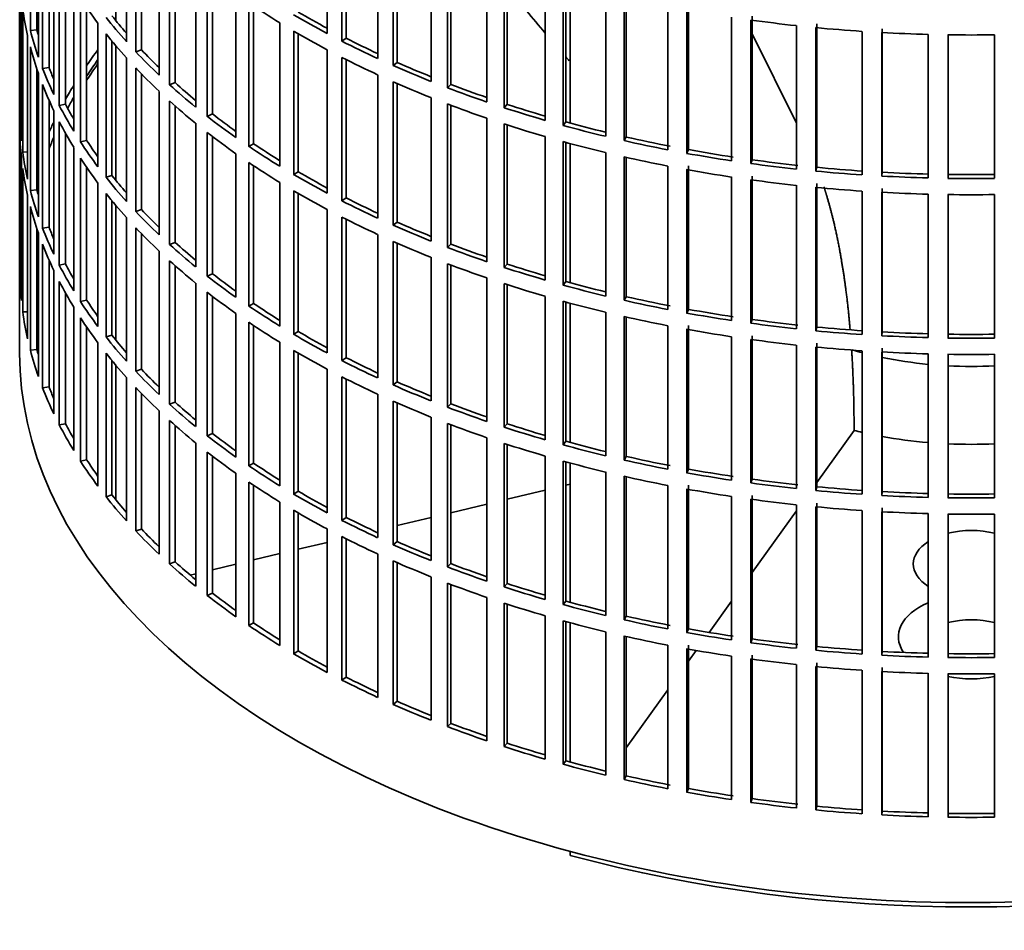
# Model space of a CAD drawing. Header units: millimetres. Extents: x 321 to 1213, y -1919 to 1672.
# Tile 2 of 29: x 920 to 1068, y -1853 to -1715. Entities that reach past the tile are written whole.
import ezdxf

# ---------------------------------------------------------------- set-up
doc = ezdxf.new("R2010")
doc.units = ezdxf.units.MM
for name, color, linetype in [('VSI184-254_GIUNT', 7, 'Continuous'), ('VSI344-454_FILTR', 7, 'Continuous'), ('VSI344-454_SUPPO', 7, 'Continuous')]:
    doc.layers.add(name, color=color, linetype=linetype)

# ---------------------------------------------------------------- blocks, each defined once
blk = doc.blocks.new('SE4')
at = {"layer": 'VSI184-254_GIUNT', "color": 7, "linetype": 'Continuous', "lineweight": 35}
for start_param, end_param in [(4.245143, 4.281952), (4.365036, 4.547129), (4.62322, 4.801558)]:
    blk.add_ellipse((1063.48, -1744.72), major_axis=(39.5, 0), ratio=0.57735, start_param=start_param, end_param=end_param, dxfattribs=at)
at = {"layer": 'VSI344-454_FILTR', "color": 7, "linetype": 'Continuous', "lineweight": 35}
for p, q in [((919.98, -1525.49), (919.98, -1765.54)), ((921.6, -1716.89), (921.6, -1695.26)), ((936.09, -1718.56), (936.09, -1696.92)), ((966.36, -1717.33), (966.36, -1695.69)), ((968.58, -1718.48), (968.58, -1696.84)), ((937.49, -1720.08), (937.49, -1698.44)), ((969.22, -1718.04), (969.22, -1697.17)), ((922.58, -1716.79), (922.58, -1698.56)), ((922.82, -1720.89), (922.82, -1699.26)), ((938.35, -1719.79), (938.35, -1699.35)), ((973.97, -1721.09), (973.97, -1699.45)), ((923.44, -1722.58), (923.44, -1700.94)), ((976.32, -1722.15), (976.32, -1700.51)), ((976.9, -1721.68), (976.9, -1700.77)), ((941.01, -1723.6), (941.01, -1701.96)), ((982.01, -1724.54), (982.01, -1702.9)), ((924.41, -1722.44), (924.41, -1703.29)), ((942.59, -1725.06), (942.59, -1703.42)), ((943.42, -1724.73), (943.42, -1704.16)), ((984.48, -1725.5), (984.48, -1703.86)), ((985.01, -1725.01), (985.01, -1704.07)), ((925.14, -1726.52), (925.14, -1704.88)), ((925.96, -1728.17), (925.96, -1706.54)), ((946.52, -1728.42), (946.52, -1706.79)), ((990.45, -1727.65), (990.45, -1706.02)), ((993.03, -1728.51), (993.03, -1706.88)), ((993.5, -1728), (993.5, -1707.03)), ((919.99, -1729.46), (919.99, -1707.82)), ((926.91, -1728), (926.91, -1708.31)), ((948.27, -1729.82), (948.27, -1708.18)), ((949.06, -1729.46), (949.06, -1708.79)), ((999.24, -1730.42), (999.24, -1708.78)), ((928.14, -1732.04), (928.14, -1710.4)), ((1001.92, -1731.18), (1001.92, -1709.54)), ((1002.33, -1730.65), (1002.33, -1709.65)), ((920.24, -1733.52), (920.24, -1711.88)), ((952.6, -1733.02), (952.6, -1711.38)), ((1008.35, -1732.83), (1008.35, -1711.19)), ((1011.11, -1733.47), (1011.11, -1711.84)), ((929.16, -1733.66), (929.16, -1712.02)), ((954.52, -1734.34), (954.52, -1712.7)), ((955.26, -1733.95), (955.26, -1713.2)), ((1011.46, -1732.93), (1011.46, -1711.91)), ((1017.72, -1734.86), (1017.72, -1713.23)), ((1020.84, -1734.84), (1020.84, -1713.2)), ((920.45, -1735.24), (920.45, -1713.6)), ((930.08, -1733.44), (930.08, -1713.4)), ((1020.56, -1735.39), (1020.56, -1713.76)), ((1030.43, -1736.37), (1030.43, -1714.73)), ((931.79, -1737.42), (931.79, -1715.78)), ((959.23, -1737.35), (959.23, -1715.72)), ((1027.32, -1736.51), (1027.32, -1714.88)), ((1030.22, -1736.93), (1030.22, -1715.29)), ((1037.1, -1737.78), (1037.1, -1716.14)), ((1040.17, -1737.5), (1040.17, -1715.87)), ((921.18, -1739.28), (921.18, -1717.64)), ((922.58, -1716.79), (921.6, -1716.89)), ((933, -1738.99), (933, -1717.36)), ((961.3, -1738.59), (961.3, -1716.96)), ((962, -1738.18), (962, -1717.36)), ((1040.04, -1738.07), (1040.04, -1716.44)), ((1047, -1738.64), (1047, -1717)), ((1049.97, -1738.82), (1049.97, -1717.18)), ((1050.04, -1738.24), (1050.04, -1716.61)), ((1056.99, -1739.1), (1056.99, -1717.47)), ((1059.97, -1739.16), (1059.97, -1717.53)), ((1067, -1739.16), (1067, -1717.53)), ((933.9, -1738.74), (933.9, -1718.47)), ((969.22, -1718.04), (968.58, -1718.48)), ((921.6, -1740.98), (921.6, -1719.34)), ((938.35, -1719.79), (937.49, -1720.08)), ((966.36, -1741.41), (966.36, -1719.78)), ((936.09, -1742.64), (936.09, -1721.01)), ((968.58, -1742.57), (968.58, -1720.93)), ((969.22, -1742.12), (969.22, -1721.26)), ((976.9, -1721.68), (976.32, -1722.15)), ((922.58, -1740.88), (922.58, -1722.65)), ((922.82, -1744.98), (922.82, -1723.34)), ((924.41, -1722.44), (923.44, -1722.58)), ((937.49, -1744.16), (937.49, -1722.53)), ((938.35, -1743.88), (938.35, -1723.43)), ((973.97, -1745.18), (973.97, -1723.54)), ((923.44, -1746.66), (923.44, -1725.03)), ((943.42, -1724.73), (942.59, -1725.06)), ((976.32, -1746.24), (976.32, -1724.6)), ((976.9, -1745.77), (976.9, -1724.86)), ((985.01, -1725.01), (984.48, -1725.5)), ((941.01, -1747.68), (941.01, -1726.05)), ((924.41, -1746.52), (924.41, -1727.37)), ((926.91, -1728), (925.96, -1728.17)), ((942.59, -1749.14), (942.59, -1727.51)), ((982.01, -1748.63), (982.01, -1726.99)), ((984.48, -1749.59), (984.48, -1727.95)), ((985.01, -1749.1), (985.01, -1728.15)), ((993.5, -1728), (993.03, -1728.51)), ((920.24, -1729.45), (919.99, -1729.46)), ((925.14, -1750.61), (925.14, -1728.97)), ((943.42, -1748.82), (943.42, -1728.25)), ((949.06, -1729.46), (948.27, -1729.82)), ((925.96, -1752.26), (925.96, -1730.62)), ((946.52, -1752.51), (946.52, -1730.87)), ((990.45, -1751.74), (990.45, -1730.1)), ((993.03, -1752.6), (993.03, -1730.96)), ((993.5, -1752.09), (993.5, -1731.12)), ((1002.33, -1730.65), (1001.92, -1731.18)), ((919.99, -1753.55), (919.99, -1731.91)), ((926.91, -1752.08), (926.91, -1732.39)), ((948.27, -1753.9), (948.27, -1732.27)), ((930.08, -1733.44), (929.16, -1733.66)), ((949.06, -1753.55), (949.06, -1732.87)), ((955.26, -1733.95), (954.52, -1734.34)), ((999.24, -1754.51), (999.24, -1732.87)), ((1001.92, -1755.26), (1001.92, -1733.63)), ((1002.33, -1754.74), (1002.33, -1733.74)), ((1011.46, -1732.93), (1011.11, -1733.47)), ((921.18, -1735.19), (920.45, -1735.24)), ((928.14, -1756.12), (928.14, -1734.49)), ((952.6, -1757.1), (952.6, -1735.47)), ((1008.35, -1756.91), (1008.35, -1735.28)), ((1020.84, -1734.84), (1020.56, -1735.39)), ((920.24, -1757.6), (920.24, -1735.97)), ((929.16, -1757.74), (929.16, -1736.1)), ((954.52, -1758.42), (954.52, -1736.79)), ((1011.11, -1757.56), (1011.11, -1735.92)), ((1011.46, -1757.02), (1011.46, -1736)), ((1030.43, -1736.37), (1030.22, -1736.93)), ((920.45, -1759.32), (920.45, -1737.69)), ((930.08, -1757.53), (930.08, -1737.49)), ((955.26, -1758.04), (955.26, -1737.28)), ((962, -1738.18), (961.3, -1738.59)), ((1017.72, -1758.95), (1017.72, -1737.31)), ((1020.56, -1759.48), (1020.56, -1737.84)), ((1020.84, -1758.93), (1020.84, -1737.29)), ((1040.17, -1737.5), (1040.04, -1738.07)), ((1050.04, -1738.24), (1049.97, -1738.82)), ((931.79, -1761.51), (931.79, -1739.87)), ((933.9, -1738.74), (933, -1738.99)), ((959.23, -1761.44), (959.23, -1739.8)), ((1027.32, -1760.6), (1027.32, -1738.96)), ((1030.22, -1761.02), (1030.22, -1739.38)), ((1030.43, -1760.45), (1030.43, -1738.82)), ((1040.17, -1761.59), (1040.17, -1739.95)), ((922.58, -1740.88), (921.6, -1740.98)), ((933, -1763.08), (933, -1741.44)), ((961.3, -1762.68), (961.3, -1741.04)), ((962, -1762.26), (962, -1741.45)), ((1037.1, -1761.86), (1037.1, -1740.22)), ((1040.04, -1762.16), (1040.04, -1740.52)), ((1047, -1762.73), (1047, -1741.09)), ((1049.97, -1762.91), (1049.97, -1741.27)), ((1050.04, -1762.33), (1050.04, -1740.69)), ((1056.99, -1763.19), (1056.99, -1741.55)), ((921.18, -1763.36), (921.18, -1741.72)), ((933.9, -1762.83), (933.9, -1742.56)), ((969.22, -1742.12), (968.58, -1742.57)), ((1059.97, -1763.25), (1059.97, -1741.61)), ((1067, -1763.25), (1067, -1741.61)), ((921.6, -1765.07), (921.6, -1743.43)), ((938.35, -1743.88), (937.49, -1744.16)), ((966.36, -1765.5), (966.36, -1743.86)), ((936.09, -1766.73), (936.09, -1745.09)), ((968.58, -1766.65), (968.58, -1745.02)), ((969.22, -1766.21), (969.22, -1745.34)), ((976.9, -1745.77), (976.32, -1746.24)), ((922.58, -1764.97), (922.58, -1746.74)), ((922.82, -1769.07), (922.82, -1747.43)), ((924.41, -1746.52), (923.44, -1746.66)), ((937.49, -1768.25), (937.49, -1746.61)), ((938.35, -1767.96), (938.35, -1747.52)), ((943.42, -1748.82), (942.59, -1749.14)), ((973.97, -1769.26), (973.97, -1747.63)), ((976.32, -1770.32), (976.32, -1748.69)), ((976.9, -1769.86), (976.9, -1748.95)), ((923.44, -1770.75), (923.44, -1749.11)), ((941.01, -1771.77), (941.01, -1750.13)), ((985.01, -1749.1), (984.48, -1749.59)), ((924.41, -1770.61), (924.41, -1751.46)), ((942.59, -1773.23), (942.59, -1751.59)), ((982.01, -1772.71), (982.01, -1751.07)), ((925.14, -1774.69), (925.14, -1753.06)), ((926.91, -1752.08), (925.96, -1752.26)), ((943.42, -1772.91), (943.42, -1752.33)), ((984.48, -1773.67), (984.48, -1752.04)), ((985.01, -1773.18), (985.01, -1752.24)), ((993.5, -1752.09), (993.03, -1752.6)), ((920.24, -1753.54), (919.99, -1753.55)), ((925.96, -1776.35), (925.96, -1754.71)), ((949.06, -1753.55), (948.27, -1753.9)), ((990.45, -1775.83), (990.45, -1754.19)), ((1002.33, -1754.74), (1001.92, -1755.26)), ((946.52, -1776.6), (946.52, -1754.96)), ((948.27, -1777.99), (948.27, -1756.35)), ((993.03, -1776.69), (993.03, -1755.05)), ((993.5, -1776.18), (993.5, -1755.2)), ((926.91, -1776.17), (926.91, -1756.48)), ((930.08, -1757.53), (929.16, -1757.74)), ((949.06, -1777.63), (949.06, -1756.96)), ((999.24, -1778.59), (999.24, -1756.96)), ((1001.92, -1779.35), (1001.92, -1757.71)), ((1002.33, -1778.82), (1002.33, -1757.82)), ((1011.46, -1757.02), (1011.11, -1757.56)), ((921.18, -1759.28), (920.45, -1759.32)), ((928.14, -1780.21), (928.14, -1758.57)), ((955.26, -1758.04), (954.52, -1758.42)), ((1008.35, -1781), (1008.35, -1759.36)), ((1020.84, -1758.93), (1020.56, -1759.48)), ((929.16, -1781.83), (929.16, -1760.19)), ((952.6, -1781.19), (952.6, -1759.55)), ((954.52, -1782.51), (954.52, -1760.87)), ((1011.11, -1781.65), (1011.11, -1760.01)), ((1011.46, -1781.1), (1011.46, -1760.09)), ((1030.43, -1760.45), (1030.22, -1761.02)), ((930.08, -1781.61), (930.08, -1761.58)), ((955.26, -1782.12), (955.26, -1761.37)), ((962, -1762.26), (961.3, -1762.68)), ((1017.72, -1783.04), (1017.72, -1761.4)), ((1020.56, -1783.57), (1020.56, -1761.93)), ((1020.84, -1783.01), (1020.84, -1761.38)), ((1040.17, -1761.59), (1040.04, -1762.16)), ((1050.04, -1762.33), (1049.97, -1762.91)), ((933.9, -1762.83), (933, -1763.08)), ((1027.32, -1784.69), (1027.32, -1763.05)), ((1030.22, -1785.1), (1030.22, -1763.47)), ((1030.43, -1784.54), (1030.43, -1762.9)), ((922.58, -1764.97), (921.6, -1765.07)), ((931.79, -1785.59), (931.79, -1763.96)), ((959.23, -1785.53), (959.23, -1763.89)), ((961.3, -1786.77), (961.3, -1765.13)), ((1037.1, -1785.95), (1037.1, -1764.31)), ((1040.04, -1786.25), (1040.04, -1764.61)), ((1040.17, -1785.68), (1040.17, -1764.04)), ((1047, -1786.81), (1047, -1765.18)), ((1050.04, -1786.42), (1050.04, -1764.78)), ((933, -1787.17), (933, -1765.53)), ((933.9, -1786.91), (933.9, -1766.64)), ((962, -1786.35), (962, -1765.53)), ((969.22, -1766.21), (968.58, -1766.65)), ((1049.97, -1786.99), (1049.97, -1765.36)), ((1056.99, -1787.28), (1056.99, -1765.64)), ((1059.97, -1787.34), (1059.97, -1765.7)), ((1067, -1787.34), (1067, -1765.7)), ((938.35, -1767.96), (937.49, -1768.25)), ((966.36, -1789.59), (966.36, -1767.95)), ((936.09, -1790.82), (936.09, -1769.18)), ((968.58, -1790.74), (968.58, -1769.1)), ((969.22, -1790.3), (969.22, -1769.43)), ((924.41, -1770.61), (923.44, -1770.75)), ((937.49, -1792.34), (937.49, -1770.7)), ((976.9, -1769.86), (976.32, -1770.32)), ((938.35, -1792.05), (938.35, -1771.61)), ((973.97, -1793.35), (973.97, -1771.71)), ((941.01, -1795.86), (941.01, -1774.22)), ((943.42, -1772.91), (942.59, -1773.23)), ((976.32, -1794.41), (976.32, -1772.77)), ((976.9, -1793.94), (976.9, -1773.03)), ((985.01, -1773.18), (984.48, -1773.67)), ((942.59, -1797.32), (942.59, -1775.68)), ((982.01, -1796.8), (982.01, -1775.16)), ((926.91, -1776.17), (925.96, -1776.35)), ((943.42, -1796.99), (943.42, -1776.42)), ((984.48, -1797.76), (984.48, -1776.12)), ((985.01, -1797.27), (985.01, -1776.32)), ((993.5, -1776.18), (993.03, -1776.69)), ((949.06, -1777.63), (948.27, -1777.99)), ((990.45, -1799.91), (990.45, -1778.28)), ((946.52, -1800.68), (946.52, -1779.05)), ((993.03, -1800.77), (993.03, -1779.14)), ((993.5, -1800.26), (993.5, -1779.29)), ((1002.33, -1778.82), (1001.92, -1779.35)), ((930.08, -1781.61), (929.16, -1781.83)), ((948.27, -1802.08), (948.27, -1780.44)), ((949.06, -1801.72), (949.06, -1781.05)), ((999.24, -1802.68), (999.24, -1781.04)), ((1011.46, -1781.1), (1011.11, -1781.65)), ((955.26, -1782.12), (954.52, -1782.51)), ((1001.92, -1803.44), (1001.92, -1781.8)), ((1002.33, -1802.91), (1002.33, -1781.91)), ((1020.84, -1783.01), (1020.56, -1783.57)), ((952.6, -1805.28), (952.6, -1783.64)), ((1008.35, -1805.09), (1008.35, -1783.45)), ((1011.11, -1805.73), (1011.11, -1784.1)), ((1011.46, -1805.19), (1011.46, -1784.17)), ((1030.43, -1784.54), (1030.22, -1785.1)), ((954.52, -1806.6), (954.52, -1784.96)), ((955.26, -1806.21), (955.26, -1785.46)), ((1017.72, -1807.12), (1017.72, -1785.49)), ((1020.56, -1807.65), (1020.56, -1786.02)), ((1020.84, -1807.1), (1020.84, -1785.46)), ((1040.17, -1785.68), (1040.04, -1786.25)), ((933.9, -1786.91), (933, -1787.17)), ((962, -1786.35), (961.3, -1786.77)), ((1027.32, -1808.77), (1027.32, -1787.14)), ((1030.22, -1809.19), (1030.22, -1787.55)), ((1030.43, -1808.63), (1030.43, -1786.99)), ((1050.04, -1786.42), (1049.97, -1786.99)), ((959.23, -1809.61), (959.23, -1787.98)), ((1037.1, -1810.04), (1037.1, -1788.4)), ((1040.04, -1810.33), (1040.04, -1788.7)), ((1040.17, -1809.76), (1040.17, -1788.13)), ((1050.04, -1810.5), (1050.04, -1788.87)), ((961.3, -1810.85), (961.3, -1789.22)), ((962, -1810.44), (962, -1789.62)), ((969.22, -1790.3), (968.58, -1790.74)), ((1047, -1810.9), (1047, -1789.26)), ((1049.97, -1811.08), (1049.97, -1789.44)), ((1056.99, -1811.36), (1056.99, -1789.73)), ((1059.97, -1811.42), (1059.97, -1789.79)), ((1067, -1811.42), (1067, -1789.79)), ((938.35, -1792.05), (937.49, -1792.34)), ((966.36, -1813.67), (966.36, -1792.04)), ((968.58, -1814.83), (968.58, -1793.19)), ((969.22, -1814.38), (969.22, -1793.51)), ((976.9, -1793.94), (976.32, -1794.41)), ((973.97, -1817.44), (973.97, -1795.8)), ((943.42, -1796.99), (942.59, -1797.32)), ((976.32, -1818.5), (976.32, -1796.86)), ((976.9, -1818.03), (976.9, -1797.12)), ((985.01, -1797.27), (984.48, -1797.76)), ((982.01, -1820.89), (982.01, -1799.25)), ((984.48, -1821.85), (984.48, -1800.21)), ((985.01, -1821.36), (985.01, -1800.41)), ((993.5, -1800.26), (993.03, -1800.77)), ((949.06, -1801.72), (948.27, -1802.08)), ((990.45, -1824), (990.45, -1802.36)), ((993.03, -1824.86), (993.03, -1803.22)), ((993.5, -1824.35), (993.5, -1803.38)), ((1002.33, -1802.91), (1001.92, -1803.44)), ((999.24, -1826.77), (999.24, -1805.13)), ((1011.46, -1805.19), (1011.11, -1805.73)), ((955.26, -1806.21), (954.52, -1806.6)), ((1001.92, -1827.52), (1001.92, -1805.89)), ((1002.33, -1827), (1002.33, -1806)), ((1008.35, -1829.17), (1008.35, -1807.54)), ((1011.11, -1829.82), (1011.11, -1808.18)), ((1011.46, -1829.28), (1011.46, -1808.26)), ((1020.84, -1807.1), (1020.56, -1807.65)), ((1017.72, -1831.21), (1017.72, -1809.57)), ((1020.84, -1831.19), (1020.84, -1809.55)), ((1030.43, -1808.63), (1030.22, -1809.19)), ((1040.17, -1809.76), (1040.04, -1810.33)), ((962, -1810.44), (961.3, -1810.85)), ((1020.56, -1831.74), (1020.56, -1810.1)), ((1027.32, -1832.86), (1027.32, -1811.22)), ((1030.43, -1832.71), (1030.43, -1811.08)), ((1050.04, -1810.5), (1049.97, -1811.08)), ((1030.22, -1833.28), (1030.22, -1811.64)), ((1037.1, -1834.12), (1037.1, -1812.48)), ((1040.04, -1834.42), (1040.04, -1812.78)), ((1040.17, -1833.85), (1040.17, -1812.21)), ((1047, -1834.99), (1047, -1813.35)), ((1049.97, -1835.17), (1049.97, -1813.53)), ((1050.04, -1834.59), (1050.04, -1812.95)), ((1056.99, -1835.45), (1056.99, -1813.81)), ((1059.97, -1835.51), (1059.97, -1813.87)), ((1067, -1835.51), (1067, -1813.87)), ((969.22, -1814.38), (968.58, -1814.83)), ((976.9, -1818.03), (976.32, -1818.5)), ((985.01, -1821.36), (984.48, -1821.85)), ((993.5, -1824.35), (993.03, -1824.86)), ((1002.33, -1827), (1001.92, -1827.52)), ((1011.46, -1829.28), (1011.11, -1829.82)), ((1020.84, -1831.19), (1020.56, -1831.74)), ((1030.43, -1832.71), (1030.22, -1833.28)), ((1040.17, -1833.85), (1040.04, -1834.42)), ((1050.04, -1834.59), (1049.97, -1835.17))]:
    blk.add_line(p, q, dxfattribs=at)
for centre, radius, start, end in [((1063.48, -1469.05), 248.5, 269.189, 270.811), ((1063.48, -1491.84), 246.77, 269.1833, 270.8167), ((1063.48, -1490.69), 248.5, 269.189, 270.811), ((1063.48, -1493.14), 248.5, 269.189, 270.811), ((1063.48, -1515.93), 246.77, 269.1833, 270.8167), ((1063.48, -1514.77), 248.5, 269.189, 270.811), ((1063.48, -1517.22), 248.5, 269.189, 270.811), ((1063.48, -1540.02), 246.77, 269.1833, 270.8167), ((1063.48, -1538.86), 248.5, 269.189, 270.811), ((1063.48, -1541.31), 248.5, 269.189, 270.811), ((1063.48, -1564.1), 246.77, 269.1833, 270.8167), ((1063.48, -1562.95), 248.5, 269.189, 270.811), ((1063.48, -1565.4), 248.5, 269.189, 270.811), ((1063.48, -1588.19), 246.77, 269.1833, 270.8167), ((1063.48, -1587.03), 248.5, 269.189, 270.811)]:
    blk.add_arc(centre, radius, start, end, dxfattribs=at)
for centre, major_axis, start_param, end_param in [((1063.48, -1682.87), (-143.5, 0), 0.359458, 0.408487), ((1063.48, -1658.79), (-143.5, 0), 0.708524, 0.757553), ((1063.48, -1706.96), (-143.5, 0), 0.080205, 0.129234), ((1063.48, -1680.42), (-142.5, 0), 0.429099, 0.464583), ((1063.48, -1656.34), (-143.5, 0), 0.778337, 0.827366), ((1063.48, -1656.34), (-142.5, 0), 0.778165, 0.820895), ((1063.48, -1728.6), (-142.5, 0), -0.160582, -0.149846), ((1063.48, -1680.42), (-143.5, 0), 0.429271, 0.4783), ((1063.48, -1634.7), (-143.5, 0), 1.336842, 1.385871), ((1063.48, -1704.51), (-143.5, 0), 0.150018, 0.199048), ((1063.48, -1704.51), (-142.5, 0), 0.149846, 0.160582), ((1063.48, -1682.87), (-143.5, 0), 0.429271, 0.4783), ((1063.48, -1658.79), (-143.5, 0), 0.778337, 0.827366), ((1063.48, -1634.7), (-143.5, 0), 1.406655, 1.455685), ((1063.48, -1634.7), (-143.5, 0), 1.476469, 1.525498), ((1063.48, -1656.34), (-143.5, 0), 0.84815, 0.897179), ((1063.48, -1656.34), (-142.5, 0), 0.847978, 0.891566), ((1063.48, -1706.96), (-143.5, 0), 0.150018, 0.199048), ((1063.48, -1752.68), (-143.5, 0), -0.408487, -0.377404), ((1063.48, -1680.42), (-143.5, 0), 0.499084, 0.548113), ((1063.48, -1680.42), (-142.5, 0), 0.498912, 0.536508), ((1063.48, -1752.68), (-142.5, 0), -0.391958, -0.359286), ((1063.48, -1658.79), (-143.5, 0), 0.84815, 0.897179), ((1063.48, -1656.34), (-143.5, 0), 0.917963, 0.966992), ((1063.48, -1656.34), (-142.5, 0), 0.917791, 0.962144), ((1063.48, -1704.51), (-143.5, 0), 0.219831, 0.268861), ((1063.48, -1704.51), (-142.5, 0), 0.219659, 0.242088), ((1063.48, -1682.87), (-143.5, 0), 0.499084, 0.548113), ((1063.48, -1706.96), (-143.5, 0), 0.219831, 0.268861), ((1063.48, -1752.68), (-143.5, 0), -0.338674, -0.312019), ((1063.48, -1680.42), (-143.5, 0), 0.568897, 0.617927), ((1063.48, -1680.42), (-142.5, 0), 0.568725, 0.607984), ((1063.48, -1658.79), (-143.5, 0), 0.917963, 0.966992), ((1063.48, -1656.34), (-142.5, 0), 0.987604, 1.032651), ((1063.48, -1656.34), (-143.5, 0), 0.987776, 1.036806), ((1063.48, -1704.51), (-143.5, 0), 0.289645, 0.338674), ((1063.48, -1704.51), (-142.5, 0), 0.289473, 0.318152), ((1063.48, -1752.68), (-142.5, 0), -0.318152, -0.297119), ((1063.48, -1682.87), (-143.5, 0), 0.568897, 0.617927), ((1063.48, -1658.79), (-143.5, 0), 0.987776, 1.036806), ((1063.48, -1656.34), (-142.5, 0), 1.057417, 1.103102), ((1063.48, -1728.6), (-143.5, 0), 0.010392, 0.059421), ((1063.48, -1680.42), (-142.5, 0), 0.638538, 0.679153), ((1063.48, -1656.34), (-143.5, 0), 1.057589, 1.106619), ((1063.48, -1752.68), (-143.5, 0), -0.268861, -0.248955), ((1063.48, -1706.96), (-143.5, 0), 0.289645, 0.338674), ((1063.48, -1680.42), (-143.5, 0), 0.63871, 0.68774), ((1063.48, -1658.79), (-143.5, 0), 1.057589, 1.106619), ((1063.48, -1656.34), (-143.5, 0), 1.127403, 1.176432), ((1063.48, -1656.34), (-142.5, 0), 1.127231, 1.17351), ((1063.48, -1731.05), (-143.5, 0), 0.010392, 0.059421), ((1063.48, -1682.87), (-143.5, 0), 0.63871, 0.68774), ((1063.48, -1752.68), (-142.5, 0), -0.242088, -0.219659), ((1063.48, -1704.51), (-143.5, 0), 0.359458, 0.408487), ((1063.48, -1704.51), (-142.5, 0), 0.359286, 0.391958), ((1063.48, -1680.42), (-142.5, 0), 0.708352, 0.750104), ((1063.48, -1658.79), (-143.5, 0), 1.127403, 1.176432), ((1063.48, -1656.34), (-143.5, 0), 1.197216, 1.246245), ((1063.48, -1656.34), (-142.5, 0), 1.197044, 1.246417), ((1063.48, -1728.6), (-143.5, 0), 0.080205, 0.129234), ((1063.48, -1680.42), (-143.5, 0), 0.708524, 0.757553), ((1063.48, -1656.34), (-143.5, 0), 1.267029, 1.316058), ((1063.48, -1656.34), (-142.5, 0), 1.266857, 1.31623), ((1063.48, -1752.68), (-143.5, 0), -0.199048, -0.190533), ((1063.48, -1706.96), (-143.5, 0), 0.359458, 0.408487), ((1063.48, -1682.87), (-143.5, 0), 0.708524, 0.757553), ((1063.48, -1658.79), (-143.5, 0), 1.197216, 1.246245), ((1063.48, -1656.34), (-143.5, 0), 1.336842, 1.385871), ((1063.48, -1656.34), (-142.5, 0), 1.33667, 1.386044), ((1063.48, -1731.05), (-143.5, 0), 0.080205, 0.129234), ((1063.48, -1680.42), (-143.5, 0), 0.778337, 0.827366), ((1063.48, -1680.42), (-142.5, 0), 0.778165, 0.820895), ((1063.48, -1658.79), (-143.5, 0), 1.267029, 1.316058), ((1063.48, -1656.34), (-143.5, 0), 1.406655, 1.455685), ((1063.48, -1656.34), (-142.5, 0), 1.406483, 1.455857), ((1063.48, -1656.34), (-142.5, 0), 1.476296, 1.52567), ((1063.48, -1752.68), (-142.5, 0), -0.160582, -0.149846), ((1063.48, -1704.51), (-143.5, 0), 0.429271, 0.4783), ((1063.48, -1704.51), (-142.5, 0), 0.429099, 0.464583), ((1063.48, -1658.79), (-143.5, 0), 1.336842, 1.385871), ((1063.48, -1656.34), (-143.5, 0), 1.476469, 1.525498), ((1063.48, -1728.6), (-143.5, 0), 0.150018, 0.199048), ((1063.48, -1728.6), (-142.5, 0), 0.149846, 0.160582), ((1063.48, -1706.96), (-143.5, 0), 0.429271, 0.4783), ((1063.48, -1682.87), (-143.5, 0), 0.778337, 0.827366), ((1063.48, -1658.79), (-143.5, 0), 1.406655, 1.455685), ((1063.48, -1658.79), (-143.5, 0), 1.476469, 1.525498), ((1063.48, -1680.42), (-143.5, 0), 0.84815, 0.897179), ((1063.48, -1680.42), (-142.5, 0), 0.847978, 0.891566), ((1063.48, -1731.05), (-143.5, 0), 0.150018, 0.199048), ((1063.48, -1704.51), (-143.5, 0), 0.499084, 0.548113), ((1063.48, -1704.51), (-142.5, 0), 0.498912, 0.536508), ((1063.48, -1682.87), (-143.5, 0), 0.84815, 0.897179), ((1063.48, -1680.42), (-142.5, 0), 0.917791, 0.962144), ((1063.48, -1728.6), (-143.5, 0), 0.219831, 0.268861), ((1063.48, -1728.6), (-142.5, 0), 0.219659, 0.242088), ((1063.48, -1706.96), (-143.5, 0), 0.499084, 0.548113), ((1063.48, -1680.42), (-143.5, 0), 0.917963, 0.966992), ((1063.48, -1704.51), (-142.5, 0), 0.568725, 0.607984), ((1063.48, -1682.87), (-143.5, 0), 0.917963, 0.966992), ((1063.48, -1731.05), (-143.5, 0), 0.219831, 0.268861), ((1063.48, -1704.51), (-143.5, 0), 0.568897, 0.617927), ((1063.48, -1680.42), (-143.5, 0), 0.987776, 1.036806), ((1063.48, -1680.42), (-142.5, 0), 0.987604, 1.032651), ((1063.48, -1706.96), (-143.5, 0), 0.568897, 0.617927), ((1063.48, -1728.6), (-143.5, 0), 0.289645, 0.338674), ((1063.48, -1728.6), (-142.5, 0), 0.289473, 0.318152), ((1063.48, -1682.87), (-143.5, 0), 0.987776, 1.036806), ((1063.48, -1680.42), (-143.5, 0), 1.057589, 1.106619), ((1063.48, -1680.42), (-142.5, 0), 1.057417, 1.103102), ((1063.48, -1752.68), (-143.5, 0), 0.010392, 0.059421), ((1063.48, -1731.05), (-143.5, 0), 0.289645, 0.338674), ((1063.48, -1704.51), (-143.5, 0), 0.63871, 0.68774), ((1063.48, -1704.51), (-142.5, 0), 0.638538, 0.679153), ((1063.48, -1680.42), (-142.5, 0), 1.127231, 1.17351), ((1063.48, -1706.96), (-143.5, 0), 0.63871, 0.68774), ((1063.48, -1682.87), (-143.5, 0), 1.057589, 1.106619), ((1063.48, -1680.42), (-143.5, 0), 1.127403, 1.176432), ((1063.48, -1728.6), (-143.5, 0), 0.359458, 0.408487), ((1063.48, -1728.6), (-142.5, 0), 0.359286, 0.391958), ((1063.48, -1682.87), (-143.5, 0), 1.127403, 1.176432), ((1063.48, -1680.42), (-143.5, 0), 1.197216, 1.246245), ((1063.48, -1680.42), (-142.5, 0), 1.197044, 1.246417), ((1063.48, -1752.68), (-143.5, 0), 0.080205, 0.129234), ((1063.48, -1704.51), (-143.5, 0), 0.708524, 0.757553), ((1063.48, -1704.51), (-142.5, 0), 0.708352, 0.750104), ((1063.48, -1680.42), (-142.5, 0), 1.266857, 1.31623), ((1063.48, -1731.05), (-143.5, 0), 0.359458, 0.408487), ((1063.48, -1706.96), (-143.5, 0), 0.708524, 0.757553), ((1063.48, -1682.87), (-143.5, 0), 1.197216, 1.246245), ((1063.48, -1680.42), (-143.5, 0), 1.267029, 1.316058), ((1063.48, -1680.42), (-142.5, 0), 1.33667, 1.386044), ((1063.48, -1704.51), (-142.5, 0), 0.778165, 0.820895), ((1063.48, -1682.87), (-143.5, 0), 1.267029, 1.316058), ((1063.48, -1680.42), (-143.5, 0), 1.336842, 1.385871), ((1063.48, -1680.42), (-143.5, 0), 1.406655, 1.455685), ((1063.48, -1680.42), (-142.5, 0), 1.406483, 1.455857), ((1063.48, -1680.42), (-142.5, 0), 1.476296, 1.52567), ((1063.48, -1728.6), (-143.5, 0), 0.429271, 0.4783), ((1063.48, -1728.6), (-142.5, 0), 0.429099, 0.464583), ((1063.48, -1704.51), (-143.5, 0), 0.778337, 0.827366), ((1063.48, -1682.87), (-143.5, 0), 1.336842, 1.385871), ((1063.48, -1680.42), (-143.5, 0), 1.476469, 1.525498), ((1063.48, -1752.68), (-143.5, 0), 0.150018, 0.199048), ((1063.48, -1752.68), (-142.5, 0), 0.149846, 0.160582), ((1063.48, -1706.96), (-143.5, 0), 0.778337, 0.827366), ((1063.48, -1682.87), (-143.5, 0), 1.406655, 1.455685), ((1063.48, -1765.54), (143.5, 0), 3.141593, 5.158357), ((1063.48, -1731.05), (-143.5, 0), 0.429271, 0.4783), ((1063.48, -1704.51), (-143.5, 0), 0.84815, 0.897179), ((1063.48, -1704.51), (-142.5, 0), 0.847978, 0.891566), ((1063.48, -1682.87), (-143.5, 0), 1.476469, 1.525498), ((1063.48, -1728.6), (-143.5, 0), 0.499084, 0.548113), ((1063.48, -1728.6), (-142.5, 0), 0.498912, 0.536508), ((1063.48, -1706.96), (-143.5, 0), 0.84815, 0.897179), ((1063.48, -1752.68), (-143.5, 0), 0.219831, 0.268861), ((1063.48, -1752.68), (-142.5, 0), 0.219659, 0.242088), ((1063.48, -1731.05), (-143.5, 0), 0.499084, 0.548113), ((1063.48, -1704.51), (-143.5, 0), 0.917963, 0.966992), ((1063.48, -1704.51), (-142.5, 0), 0.917791, 0.962144), ((1063.48, -1728.6), (-143.5, 0), 0.568897, 0.617927), ((1063.48, -1728.6), (-142.5, 0), 0.568725, 0.607984), ((1063.48, -1706.96), (-143.5, 0), 0.917963, 0.966992), ((1063.48, -1704.51), (-143.5, 0), 0.987776, 1.036806), ((1063.48, -1704.51), (-142.5, 0), 0.987604, 1.032651), ((1063.48, -1731.05), (-143.5, 0), 0.568897, 0.617927), ((1063.48, -1752.68), (-143.5, 0), 0.289645, 0.338674), ((1063.48, -1752.68), (-142.5, 0), 0.289473, 0.318152), ((1063.48, -1706.96), (-143.5, 0), 0.987776, 1.036806), ((1063.48, -1704.51), (-143.5, 0), 1.057589, 1.106619), ((1063.48, -1704.51), (-142.5, 0), 1.057417, 1.103102), ((1063.48, -1728.6), (-143.5, 0), 0.63871, 0.68774), ((1063.48, -1728.6), (-142.5, 0), 0.638538, 0.679153), ((1063.48, -1706.96), (-143.5, 0), 1.057589, 1.106619), ((1063.48, -1704.51), (-143.5, 0), 1.127403, 1.176432), ((1063.48, -1704.51), (-142.5, 0), 1.127231, 1.17351), ((1063.48, -1752.68), (-142.5, 0), 0.359286, 0.391958), ((1063.48, -1731.05), (-143.5, 0), 0.63871, 0.68774), ((1063.48, -1704.51), (-143.5, 0), 1.197216, 1.246245), ((1063.48, -1704.51), (-142.5, 0), 1.197044, 1.246417), ((1063.48, -1752.68), (-143.5, 0), 0.359458, 0.408487), ((1063.48, -1728.6), (-143.5, 0), 0.708524, 0.757553), ((1063.48, -1728.6), (-142.5, 0), 0.708352, 0.750104), ((1063.48, -1706.96), (-143.5, 0), 1.127403, 1.176432), ((1063.48, -1704.51), (-142.5, 0), 1.266857, 1.31623), ((1063.48, -1706.96), (-143.5, 0), 1.197216, 1.246245), ((1063.48, -1704.51), (-143.5, 0), 1.267029, 1.316058), ((1063.48, -1704.51), (-142.5, 0), 1.33667, 1.386044), ((1063.48, -1731.05), (-143.5, 0), 0.708524, 0.757553), ((1063.48, -1706.96), (-143.5, 0), 1.267029, 1.316058), ((1063.48, -1704.51), (-143.5, 0), 1.336842, 1.385871), ((1063.48, -1704.51), (-142.5, 0), 1.406483, 1.455857), ((1063.48, -1752.68), (-143.5, 0), 0.429271, 0.4783), ((1063.48, -1752.68), (-142.5, 0), 0.429099, 0.464583), ((1063.48, -1728.6), (-143.5, 0), 0.778337, 0.827366), ((1063.48, -1728.6), (-142.5, 0), 0.778165, 0.820895), ((1063.48, -1706.96), (-143.5, 0), 1.336842, 1.385871), ((1063.48, -1704.51), (-143.5, 0), 1.406655, 1.455685), ((1063.48, -1704.51), (-143.5, 0), 1.476469, 1.525498), ((1063.48, -1704.51), (-142.5, 0), 1.476296, 1.52567), ((1063.48, -1706.96), (-143.5, 0), 1.406655, 1.455685), ((1063.48, -1731.05), (-143.5, 0), 0.778337, 0.827366), ((1063.48, -1728.6), (-142.5, 0), 0.847978, 0.891566), ((1063.48, -1706.96), (-143.5, 0), 1.476469, 1.525498), ((1063.48, -1752.68), (-142.5, 0), 0.498912, 0.536508), ((1063.48, -1728.6), (-143.5, 0), 0.84815, 0.897179), ((1063.48, -1752.68), (-143.5, 0), 0.499084, 0.548113), ((1063.48, -1731.05), (-143.5, 0), 0.84815, 0.897179), ((1063.48, -1728.6), (-143.5, 0), 0.917963, 0.966992), ((1063.48, -1728.6), (-142.5, 0), 0.917791, 0.962144), ((1063.48, -1752.68), (-143.5, 0), 0.568897, 0.617927), ((1063.48, -1752.68), (-142.5, 0), 0.568725, 0.607984), ((1063.48, -1731.05), (-143.5, 0), 0.917963, 0.966992), ((1063.48, -1728.6), (-143.5, 0), 0.987776, 1.036806), ((1063.48, -1728.6), (-142.5, 0), 0.987604, 1.032651), ((1063.48, -1731.05), (-143.5, 0), 0.987776, 1.036806), ((1063.48, -1728.6), (-143.5, 0), 1.057589, 1.106619), ((1063.48, -1728.6), (-142.5, 0), 1.057417, 1.103102), ((1063.48, -1752.68), (-143.5, 0), 0.63871, 0.68774), ((1063.48, -1752.68), (-142.5, 0), 0.638538, 0.679153), ((1063.48, -1731.05), (-143.5, 0), 1.057589, 1.106619), ((1063.48, -1728.6), (-143.5, 0), 1.127403, 1.176432), ((1063.48, -1728.6), (-142.5, 0), 1.127231, 1.17351), ((1063.48, -1728.6), (-142.5, 0), 1.197044, 1.246417), ((1063.48, -1752.68), (-143.5, 0), 0.708524, 0.757553), ((1063.48, -1752.68), (-142.5, 0), 0.708352, 0.750104), ((1063.48, -1731.05), (-143.5, 0), 1.127403, 1.176432), ((1063.48, -1728.6), (-143.5, 0), 1.197216, 1.246245), ((1063.48, -1731.05), (-143.5, 0), 1.197216, 1.246245), ((1063.48, -1728.6), (-143.5, 0), 1.267029, 1.316058), ((1063.48, -1728.6), (-142.5, 0), 1.266857, 1.31623), ((1063.48, -1728.6), (-143.5, 0), 1.336842, 1.385871), ((1063.48, -1728.6), (-142.5, 0), 1.33667, 1.386044), ((1063.48, -1728.6), (-142.5, 0), 1.406483, 1.455857), ((1063.48, -1752.68), (-143.5, 0), 0.778337, 0.827366), ((1063.48, -1752.68), (-142.5, 0), 0.778165, 0.820895), ((1063.48, -1731.05), (-143.5, 0), 1.267029, 1.316058), ((1063.48, -1728.6), (-143.5, 0), 1.406655, 1.455685), ((1063.48, -1728.6), (-143.5, 0), 1.476469, 1.525498), ((1063.48, -1728.6), (-142.5, 0), 1.476296, 1.52567), ((1063.48, -1731.05), (-143.5, 0), 1.336842, 1.385871), ((1063.48, -1731.05), (-143.5, 0), 1.406655, 1.455685), ((1063.48, -1731.05), (-143.5, 0), 1.476469, 1.525498), ((1063.48, -1752.68), (-143.5, 0), 0.84815, 0.897179), ((1063.48, -1752.68), (-142.5, 0), 0.847978, 0.891566), ((1063.48, -1752.68), (-143.5, 0), 0.917963, 0.966992), ((1063.48, -1752.68), (-142.5, 0), 0.917791, 0.962144), ((1063.48, -1752.68), (-142.5, 0), 0.987604, 1.032651), ((1063.48, -1752.68), (-143.5, 0), 0.987776, 1.036806), ((1063.48, -1752.68), (-142.5, 0), 1.057417, 1.103102), ((1063.48, -1752.68), (-143.5, 0), 1.057589, 1.106619), ((1063.48, -1752.68), (-143.5, 0), 1.127403, 1.176432), ((1063.48, -1752.68), (-142.5, 0), 1.127231, 1.17351), ((1063.48, -1752.68), (-143.5, 0), 1.197216, 1.246245), ((1063.48, -1752.68), (-142.5, 0), 1.197044, 1.246417), ((1063.48, -1752.68), (-143.5, 0), 1.267029, 1.316058), ((1063.48, -1752.68), (-142.5, 0), 1.266857, 1.31623), ((1063.48, -1752.68), (-143.5, 0), 1.336842, 1.385871), ((1063.48, -1752.68), (-142.5, 0), 1.33667, 1.386044), ((1063.48, -1752.68), (-143.5, 0), 1.406655, 1.455685), ((1063.48, -1752.68), (-142.5, 0), 1.406483, 1.455857), ((1063.48, -1752.68), (-142.5, 0), 1.476296, 1.52567), ((1063.48, -1752.68), (-143.5, 0), 1.476469, 1.525498)]:
    blk.add_ellipse(centre, major_axis=major_axis, ratio=0.57735, start_param=start_param, end_param=end_param, dxfattribs=at)
at = {"layer": 'VSI344-454_SUPPO', "color": 7, "linetype": 'Continuous', "lineweight": 35}
for p, q in [((934.46, -1715.34), (934.46, -1695.05)), ((1003, -1730.83), (1003, -1709.83)), ((1037.1, -1730.84), (1030.43, -1717.36)), ((934.46, -1739.43), (934.46, -1719.13)), ((1003, -1754.92), (1003, -1733.92)), ((934.46, -1763.52), (934.46, -1743.22)), ((1003, -1779.01), (1003, -1758.01)), ((934.46, -1787.6), (934.46, -1767.31)), ((1040.17, -1785.03), (1045.8, -1777.19)), ((1045.8, -1776.99), (1045.8, -1777.19)), ((1003, -1803.09), (1003, -1782.09)), ((1002.33, -1785.46), (1003, -1785.29)), ((993.5, -1787.57), (999.24, -1786.19)), ((985.01, -1789.6), (990.45, -1788.3)), ((976.9, -1791.54), (982.01, -1790.32)), ((1030.43, -1798.62), (1037.1, -1789.32)), ((962, -1795.1), (966.36, -1794.06)), ((955.26, -1796.71), (959.23, -1795.76)), ((949.06, -1798.19), (952.6, -1797.35)), ((945.71, -1799), (946.52, -1798.8)), ((1023.95, -1807.64), (1027.32, -1802.95)), ((1003, -1827.18), (1003, -1806.18)), ((1020.84, -1811.99), (1022, -1810.36)), ((1011.46, -1825.06), (1017.72, -1816.32)), ((1003, -1841.26), (1003, -1840.68))]:
    blk.add_line(p, q, dxfattribs=at)
for centre, major_axis, start_param, end_param in [((1063.48, -1753.3), (142.5, 0), -3.53355, -3.500878), ((1063.48, -1753.3), (142.5, 0), -3.302175, -3.292267), ((1063.48, -1753.3), (45, 0), 4.308579, 4.337394), ((1063.48, -1753.3), (45, 0), 4.408949, 4.56748), ((1063.48, -1753.3), (45, 0), 4.634142, 4.790635), ((1063.48, -1797.32), (8.75, 0), 1.157096, 1.984496), ((1063.48, -1797.32), (8.75, 0), 2.407803, 3.875383), ((1063.48, -1808.29), (-11, 0), -0.938824, 0.382349), ((1063.48, -1810.79), (8.75, 0), 1.157096, 1.984496), ((1063.48, -1808.29), (-11, 0), 1.245307, 1.896286), ((1063.48, -1766.77), (-142.5, 0), 1.132467, 2.009125)]:
    blk.add_ellipse(centre, major_axis=major_axis, ratio=0.57735, start_param=start_param, end_param=end_param, dxfattribs=at)
for points, degree in [([(999.24, -1717.25), (997.35, -1715.04), (995.44, -1712.8), (993.5, -1710.53)], 3), ([(1002.85, -1721.47), (1002.68, -1721.27), (1002.5, -1721.06), (1002.33, -1720.86)], 3), ([(1045.8, -1776.99), (1045.8, -1770.69), (1045.43, -1764.98)], 2)]:
    blk.add_open_spline(points, degree=degree, dxfattribs=at)
blk.add_open_spline([(1045.2, -1761.89), (1044.76, -1756.67), (1043.99, -1752.06), (1043.1, -1746.62), (1041.77, -1742.1), (1041.52, -1741.27), (1041.26, -1740.47)], degree=2, knots=[0.2877757, 0.2877757, 0.2877757, 0.5, 0.5, 0.75, 0.75, 0.7962592, 0.7962592, 0.7962592], dxfattribs=at)

msp = doc.modelspace()

# ---------------------------------------------------------------- block references
msp.add_blockref('SE4', (0, 0))

doc.saveas('drawing.dxf')
